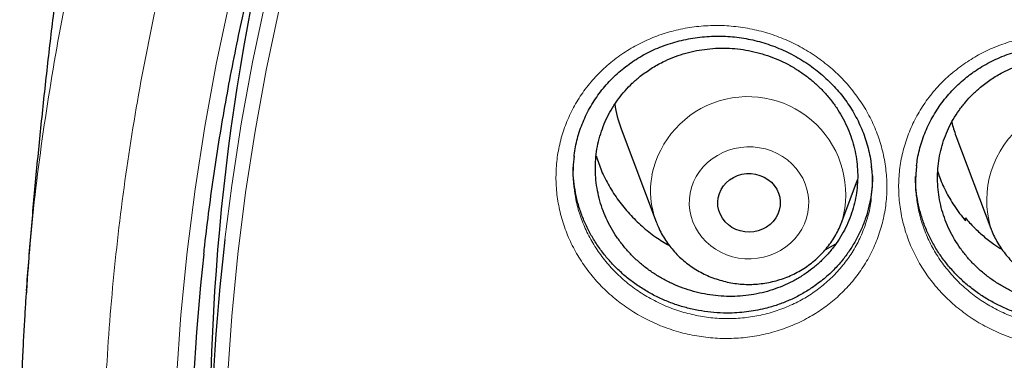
# Model space of a CAD drawing. Header units: millimetres. Extents: x 8 to 791, y 12 to 1717.
# Tile 235 of 256: x 356.97 to 369.56, y 1564.17 to 1568.53. Entities that reach past the tile are written whole.
import ezdxf

# ---------------------------------------------------------------- set-up
doc = ezdxf.new("R2010")
doc.units = ezdxf.units.MM

msp = doc.modelspace()

# ---------------------------------------------------------------- linework, layer by layer
at = {"color": 7, "linetype": 'Continuous', "lineweight": 30}
for p, q in [((364.664, 1567.134), (365.111, 1565.945)), ((368.946, 1567.046), (369.393, 1565.858)), ((367.488, 1565.945), (367.689, 1566.48)), ((369.063, 1565.964), (369.067, 1565.993)), ((369.069, 1565.955), (369.067, 1565.993)), ((367.489, 1565.95), (367.488, 1565.945)), ((367.273, 1565.585), (367.41, 1565.663)), ((357.06, 1565.036), (357.062, 1565.06))]:
    msp.add_line(p, q, dxfattribs=at)
at = {"color": 8, "linetype": 'Continuous', "lineweight": 0, "flags": 128}
for points in [[(358.978, 1563.945), (359.034, 1564.753), (359.113, 1565.559), (359.215, 1566.363), (359.338, 1567.165), (359.485, 1567.963), (359.653, 1568.757), (359.844, 1569.547), (360.056, 1570.332), (360.29, 1571.112), (360.546, 1571.885), (360.824, 1572.652), (361.122, 1573.412), (361.442, 1574.164), (361.783, 1574.908), (362.144, 1575.643), (362.526, 1576.37), (362.928, 1577.086)], [(359.594, 1565.717), (359.683, 1566.408), (359.805, 1567.198), (359.949, 1567.985), (360.115, 1568.768), (360.302, 1569.547), (360.512, 1570.32), (360.743, 1571.088), (360.995, 1571.851), (361.269, 1572.607), (361.563, 1573.356), (361.878, 1574.097), (362.214, 1574.83), (362.57, 1575.555), (362.947, 1576.271), (363.343, 1576.978)], [(363.5, 1576.829), (363.106, 1576.126), (362.732, 1575.414), (362.377, 1574.694), (362.043, 1573.964), (361.73, 1573.227), (361.437, 1572.482), (361.165, 1571.73), (360.914, 1570.972), (360.684, 1570.208), (360.476, 1569.439), (360.289, 1568.664), (360.124, 1567.886), (359.981, 1567.103), (359.859, 1566.318), (359.76, 1565.529), (359.683, 1564.739), (359.627, 1563.947)], [(365.547, 1566.311), (365.565, 1566.384), (365.591, 1566.455), (365.625, 1566.523), (365.666, 1566.587), (365.715, 1566.647), (365.769, 1566.702), (365.829, 1566.751), (365.895, 1566.794), (365.965, 1566.831), (366.038, 1566.86), (366.115, 1566.882), (366.193, 1566.896), (366.273, 1566.903), (366.353, 1566.902), (366.432, 1566.892), (366.51, 1566.876), (366.586, 1566.851), (366.658, 1566.819), (366.727, 1566.781), (366.79, 1566.736), (366.849, 1566.685), (366.901, 1566.628), (366.947, 1566.567), (366.986, 1566.501), (367.017, 1566.432), (367.04, 1566.36), (367.056, 1566.287), (367.063, 1566.212), (367.061, 1566.137), (367.052, 1566.062), (367.034, 1565.989), (367.008, 1565.918), (366.974, 1565.85), (366.933, 1565.786), (366.884, 1565.726), (366.83, 1565.671), (366.77, 1565.622), (366.704, 1565.579), (366.634, 1565.543), (366.561, 1565.514), (366.484, 1565.492), (366.406, 1565.477), (366.326, 1565.471), (366.246, 1565.472), (366.167, 1565.481), (366.089, 1565.498), (366.013, 1565.523), (365.941, 1565.554), (365.872, 1565.593), (365.809, 1565.638), (365.75, 1565.689), (365.698, 1565.746), (365.652, 1565.807), (365.613, 1565.873), (365.582, 1565.942), (365.559, 1566.014), (365.543, 1566.087), (365.536, 1566.162), (365.538, 1566.237), (365.547, 1566.311)]]:
    msp.add_lwpolyline(points, dxfattribs=at)
at = {"color": 7, "linetype": 'Continuous', "lineweight": 30, "flags": 128}
msp.add_lwpolyline([(365.906, 1566.252), (365.92, 1566.305), (365.942, 1566.356), (365.972, 1566.403), (366.009, 1566.445), (366.052, 1566.482), (366.101, 1566.513), (366.154, 1566.536), (366.209, 1566.552), (366.267, 1566.561), (366.325, 1566.561), (366.383, 1566.554), (366.439, 1566.538), (366.492, 1566.516), (366.541, 1566.486), (366.585, 1566.45), (366.623, 1566.408), (366.654, 1566.361), (366.677, 1566.311), (366.692, 1566.258), (366.699, 1566.204), (366.697, 1566.149), (366.687, 1566.095), (366.669, 1566.043), (366.643, 1565.994), (366.609, 1565.949), (366.569, 1565.909), (366.523, 1565.876), (366.472, 1565.848), (366.418, 1565.828), (366.361, 1565.816), (366.303, 1565.812), (366.244, 1565.815), (366.187, 1565.827), (366.133, 1565.846), (366.081, 1565.872), (366.035, 1565.905), (365.994, 1565.944), (365.96, 1565.989), (365.933, 1566.037), (365.913, 1566.089), (365.902, 1566.143), (365.9, 1566.198), (365.906, 1566.252)], dxfattribs=at)
at = {"color": 7, "linetype": 'Continuous', "lineweight": 30}
for centre, radius, start, end in [((388.153, 1563.222), 28.748, 163.3064, 179.9799), ((366.11, 1567.678), 1.545, 188.4824, 200.6369), ((370.397, 1567.592), 1.55, 193.8243, 200.6252), ((388.026, 1562.428), 28.621, 173.4024, 186.3651), ((387.995, 1562.395), 28.841, 173.7557, 186.4962)]:
    msp.add_arc(centre, radius, start, end, dxfattribs=at)
at = {"color": 8, "linetype": 'Continuous', "lineweight": 0}
for centre, radius, start, end in [((366.285, 1566.294), 1.252, 344.0698, 168.4754), ((370.586, 1566.218), 1.246, 350.2115, 196.9257), ((366.153, 1566.339), 1.113, 169.3729, 200.7194)]:
    msp.add_arc(centre, radius, start, end, dxfattribs=at)
for points, knots in [([(357.062, 1565.06), (357.075, 1565.261), (357.119, 1565.942), (357.264, 1567.097), (357.497, 1568.522), (357.798, 1569.928), (358.161, 1571.311), (358.585, 1572.67), (359.071, 1574.011), (359.622, 1575.339), (360.237, 1576.651), (360.918, 1577.943), (361.658, 1579.207), (362.457, 1580.439), (363.308, 1581.629), (364.208, 1582.777), (365.154, 1583.881), (366.15, 1584.945), (367.2, 1585.974), (368.304, 1586.965), (369.46, 1587.915), (370.659, 1588.816), (371.9, 1589.667), (373.172, 1590.462), (374.471, 1591.199), (375.795, 1591.879), (377.149, 1592.505), (378.54, 1593.078), (379.964, 1593.597), (381.419, 1594.06), (382.895, 1594.462), (384.388, 1594.803), (385.887, 1595.081), (387.388, 1595.296), (388.889, 1595.447), (390.395, 1595.542), (391.401, 1595.554), (391.904, 1595.56)], [0, 0, 0, 0, 0.012292, 0.041589, 0.070885, 0.100181, 0.128955, 0.157728, 0.186501, 0.215275, 0.244571, 0.273867, 0.303164, 0.33246, 0.361757, 0.39053, 0.419303, 0.448076, 0.47685, 0.506146, 0.535443, 0.564739, 0.594035, 0.623332, 0.652105, 0.680878, 0.709652, 0.738425, 0.767721, 0.797018, 0.826314, 0.85561, 0.884907, 0.91368, 0.942453, 0.971227, 1, 1, 1, 1]), ([(391.904, 1594.138), (391.408, 1594.133), (390.415, 1594.121), (388.928, 1594.025), (387.447, 1593.873), (385.974, 1593.658), (384.522, 1593.385), (383.092, 1593.054), (381.688, 1592.669), (380.302, 1592.227), (378.93, 1591.726), (377.575, 1591.166), (376.239, 1590.547), (374.933, 1589.873), (373.66, 1589.147), (372.43, 1588.373), (371.243, 1587.554), (370.103, 1586.694), (369.003, 1585.788), (367.94, 1584.832), (366.916, 1583.828), (365.934, 1582.777), (365.002, 1581.686), (364.123, 1580.557), (363.302, 1579.4), (362.54, 1578.218), (361.837, 1577.014), (361.191, 1575.782), (360.598, 1574.518), (360.062, 1573.222), (359.584, 1571.898), (359.168, 1570.556), (358.815, 1569.197), (358.529, 1567.834), (358.307, 1566.468), (358.149, 1565.103), (358.054, 1563.733), (358.023, 1562.352), (358.055, 1560.963), (358.153, 1559.568), (358.317, 1558.178), (358.545, 1556.797), (358.837, 1555.434), (359.189, 1554.093), (359.6, 1552.775), (360.071, 1551.476), (360.605, 1550.188), (361.202, 1548.916), (361.862, 1547.663), (362.58, 1546.438), (363.354, 1545.243), (364.179, 1544.089), (365.051, 1542.976), (365.969, 1541.907), (366.934, 1540.875), (367.953, 1539.877), (369.023, 1538.916), (370.144, 1537.995), (371.307, 1537.121), (372.509, 1536.296), (373.742, 1535.526), (375.002, 1534.811), (376.286, 1534.152), (377.599, 1533.545), (378.947, 1532.989), (380.327, 1532.486), (381.739, 1532.037), (383.169, 1531.647), (384.617, 1531.316), (386.07, 1531.047), (387.526, 1530.839), (388.981, 1530.691), (390.441, 1530.603), (391.913, 1530.573), (393.394, 1530.603), (394.881, 1530.695), (396.362, 1530.849), (397.835, 1531.063), (399.287, 1531.336), (400.717, 1531.667), (402.121, 1532.052), (403.507, 1532.495), (404.879, 1532.996), (406.234, 1533.556), (407.57, 1534.174), (408.876, 1534.848), (410.149, 1535.575), (411.379, 1536.349), (412.566, 1537.167), (413.706, 1538.028), (414.806, 1538.934), (415.869, 1539.889), (416.893, 1540.893), (417.875, 1541.945), (418.807, 1543.036), (419.686, 1544.164), (420.507, 1545.321), (421.269, 1546.503), (421.972, 1547.707), (422.618, 1548.939), (423.211, 1550.204), (423.747, 1551.499), (424.225, 1552.823), (424.641, 1554.165), (424.994, 1555.524), (425.28, 1556.887), (425.502, 1558.253), (425.66, 1559.618), (425.755, 1560.988), (425.786, 1562.369), (425.754, 1563.758), (425.656, 1565.153), (425.492, 1566.543), (425.264, 1567.924), (424.972, 1569.287), (424.62, 1570.628), (424.209, 1571.946), (423.738, 1573.246), (423.204, 1574.533), (422.607, 1575.805), (421.947, 1577.058), (421.229, 1578.283), (420.455, 1579.478), (419.63, 1580.632), (418.758, 1581.745), (417.84, 1582.815), (416.875, 1583.846), (415.856, 1584.844), (414.786, 1585.805), (413.665, 1586.726), (412.502, 1587.6), (411.3, 1588.425), (410.067, 1589.196), (408.807, 1589.91), (407.523, 1590.569), (406.21, 1591.176), (404.862, 1591.732), (403.482, 1592.235), (402.07, 1592.684), (400.64, 1593.074), (399.192, 1593.405), (397.739, 1593.674), (396.283, 1593.882), (394.828, 1594.029), (393.368, 1594.121), (392.392, 1594.133), (391.904, 1594.138)], [0, 0, 0, 0, 0.007, 0.014, 0.021, 0.028, 0.035, 0.041875, 0.04875, 0.055625, 0.0625, 0.0695, 0.0765, 0.0835, 0.0905, 0.0975, 0.104375, 0.11125, 0.118125, 0.125, 0.132, 0.139, 0.146, 0.153, 0.16, 0.166875, 0.17375, 0.180625, 0.1875, 0.1945, 0.2015, 0.2085, 0.2155, 0.2225, 0.229375, 0.23625, 0.243125, 0.25, 0.257, 0.264, 0.271, 0.278, 0.285, 0.291875, 0.29875, 0.305625, 0.3125, 0.3195, 0.3265, 0.3335, 0.3405, 0.3475, 0.354375, 0.36125, 0.368125, 0.375, 0.382, 0.389, 0.396, 0.403, 0.41, 0.416875, 0.42375, 0.430625, 0.4375, 0.4445, 0.4515, 0.4585, 0.4655, 0.4725, 0.479375, 0.48625, 0.493125, 0.5, 0.507, 0.514, 0.521, 0.528, 0.535, 0.541875, 0.54875, 0.555625, 0.5625, 0.5695, 0.5765, 0.5835, 0.5905, 0.5975, 0.604375, 0.61125, 0.618125, 0.625, 0.632, 0.639, 0.646, 0.653, 0.66, 0.666875, 0.67375, 0.680625, 0.6875, 0.6945, 0.7015, 0.7085, 0.7155, 0.7225, 0.729375, 0.73625, 0.743125, 0.75, 0.757, 0.764, 0.771, 0.778, 0.785, 0.791875, 0.79875, 0.805625, 0.8125, 0.8195, 0.8265, 0.8335, 0.8405, 0.8475, 0.854375, 0.86125, 0.868125, 0.875, 0.882, 0.889, 0.896, 0.903, 0.91, 0.916875, 0.92375, 0.930625, 0.9375, 0.9445, 0.9515, 0.9585, 0.9655, 0.9725, 0.979375, 0.98625, 0.993125, 1, 1, 1, 1]), ([(364.697, 1568.106), (364.76, 1568.145), (364.887, 1568.223), (365.093, 1568.314), (365.311, 1568.386), (365.539, 1568.434), (365.775, 1568.458), (366.014, 1568.457), (366.251, 1568.429), (366.485, 1568.378), (366.712, 1568.302), (366.929, 1568.202), (367.134, 1568.08), (367.324, 1567.938), (367.497, 1567.777), (367.649, 1567.599), (367.781, 1567.407), (367.889, 1567.203), (367.972, 1566.989), (368.03, 1566.768), (368.061, 1566.544), (368.066, 1566.319), (368.044, 1566.095), (367.995, 1565.876), (367.921, 1565.664), (367.822, 1565.462), (367.699, 1565.273), (367.554, 1565.099), (367.394, 1564.945), (367.22, 1564.813), (367.032, 1564.699), (366.826, 1564.603), (366.603, 1564.527), (366.371, 1564.476), (366.135, 1564.451), (365.897, 1564.45), (365.659, 1564.475), (365.424, 1564.525), (365.196, 1564.6), (364.977, 1564.698), (364.772, 1564.818), (364.581, 1564.959), (364.407, 1565.119), (364.253, 1565.296), (364.12, 1565.488), (364.01, 1565.691), (363.926, 1565.905), (363.866, 1566.125), (363.833, 1566.349), (363.827, 1566.574), (363.847, 1566.798), (363.894, 1567.018), (363.967, 1567.229), (364.064, 1567.432), (364.186, 1567.624), (364.334, 1567.803), (364.503, 1567.967), (364.632, 1568.06), (364.697, 1568.106)], [0, 0, 0, 0, 0.017271, 0.034594, 0.051866, 0.069763, 0.087718, 0.105615, 0.123503, 0.141449, 0.159338, 0.177274, 0.195268, 0.213205, 0.23108, 0.249012, 0.266886, 0.284795, 0.302761, 0.320669, 0.338511, 0.356409, 0.374251, 0.392111, 0.410028, 0.427888, 0.445725, 0.463618, 0.481455, 0.497972, 0.514489, 0.532471, 0.550509, 0.568489, 0.586388, 0.604344, 0.622243, 0.640201, 0.658217, 0.676176, 0.694074, 0.712029, 0.729927, 0.747839, 0.765809, 0.783721, 0.801593, 0.819523, 0.837395, 0.855247, 0.873156, 0.891007, 0.908821, 0.92669, 0.944501, 0.96298, 0.981522, 1, 1, 1, 1]), ([(369.046, 1567.962), (369.108, 1568.003), (369.234, 1568.085), (369.44, 1568.181), (369.657, 1568.258), (369.885, 1568.311), (370.121, 1568.34), (370.359, 1568.344), (370.597, 1568.323), (370.831, 1568.276), (371.059, 1568.205), (371.278, 1568.11), (371.485, 1567.993), (371.678, 1567.855), (371.853, 1567.698), (372.009, 1567.524), (372.144, 1567.335), (372.256, 1567.133), (372.343, 1566.921), (372.405, 1566.702), (372.441, 1566.479), (372.45, 1566.254), (372.433, 1566.03), (372.388, 1565.809), (372.318, 1565.596), (372.223, 1565.392), (372.103, 1565.2), (371.962, 1565.023), (371.804, 1564.866), (371.634, 1564.73), (371.448, 1564.612), (371.243, 1564.511), (371.022, 1564.43), (370.792, 1564.374), (370.556, 1564.344), (370.318, 1564.338), (370.08, 1564.357), (369.844, 1564.402), (369.615, 1564.472), (369.395, 1564.565), (369.187, 1564.681), (368.994, 1564.818), (368.817, 1564.973), (368.66, 1565.147), (368.524, 1565.335), (368.41, 1565.536), (368.321, 1565.748), (368.258, 1565.966), (368.22, 1566.19), (368.209, 1566.415), (368.225, 1566.639), (368.268, 1566.859), (368.337, 1567.073), (368.43, 1567.277), (368.548, 1567.472), (368.691, 1567.653), (368.856, 1567.82), (368.983, 1567.915), (369.046, 1567.962)], [0, 0, 0, 0, 0.0173986, 0.03485, 0.0522491, 0.0701419, 0.0880919, 0.1059849, 0.123864, 0.1418002, 0.1596801, 0.1776072, 0.1955917, 0.2135186, 0.2313885, 0.2493146, 0.2671835, 0.285093, 0.3030598, 0.320969, 0.3388178, 0.3567232, 0.3745715, 0.3924416, 0.4103687, 0.4282385, 0.4460834, 0.463985, 0.4818298, 0.4983612, 0.5148923, 0.532867, 0.5508984, 0.5688707, 0.5867629, 0.6047115, 0.6226029, 0.6405508, 0.6585563, 0.6765042, 0.6943946, 0.7123419, 0.7302322, 0.7481408, 0.7661066, 0.784015, 0.8018908, 0.8198235, 0.8376991, 0.8555594, 0.8734765, 0.8913361, 0.9091597, 0.9270388, 0.9448604, 0.96322, 0.981641, 1, 1, 1, 1]), ([(364.062, 1566.383), (364.069, 1566.332), (364.084, 1566.212), (364.136, 1566.028), (364.212, 1565.834), (364.311, 1565.65), (364.431, 1565.476), (364.571, 1565.315), (364.728, 1565.17), (364.901, 1565.042), (365.087, 1564.932), (365.285, 1564.843), (365.491, 1564.775), (365.703, 1564.728), (365.918, 1564.705), (366.134, 1564.705), (366.348, 1564.727), (366.557, 1564.773), (366.759, 1564.841), (366.946, 1564.928), (367.116, 1565.031), (367.273, 1565.15), (367.418, 1565.288), (367.55, 1565.446), (367.661, 1565.616), (367.751, 1565.799), (367.817, 1565.991), (367.855, 1566.145), (367.863, 1566.235), (367.864, 1566.257)], [0, 0, 0, 0, 0.029418, 0.067981, 0.106422, 0.144947, 0.183597, 0.222123, 0.260623, 0.299245, 0.337746, 0.376371, 0.415119, 0.453743, 0.492253, 0.530885, 0.569396, 0.60807, 0.64687, 0.685549, 0.721064, 0.75658, 0.794944, 0.833431, 0.871795, 0.910207, 0.948743, 0.987155, 1, 1, 1, 1]), ([(368.441, 1566.264), (368.45, 1566.2), (368.469, 1566.069), (368.527, 1565.874), (368.607, 1565.683), (368.71, 1565.501), (368.833, 1565.33), (368.976, 1565.172), (369.136, 1565.031), (369.31, 1564.907), (369.498, 1564.801), (369.698, 1564.717), (369.905, 1564.653), (370.118, 1564.612), (370.333, 1564.593), (370.549, 1564.598), (370.762, 1564.625), (370.97, 1564.675), (371.171, 1564.748), (371.356, 1564.839), (371.524, 1564.945), (371.678, 1565.068), (371.821, 1565.21), (371.949, 1565.37), (372.057, 1565.543), (372.143, 1565.728), (372.205, 1565.921), (372.239, 1566.064), (372.245, 1566.142), (372.245, 1566.153)], [0, 0, 0, 0, 0.0362752, 0.0748447, 0.1132914, 0.151809, 0.19045, 0.2289679, 0.2674508, 0.3060562, 0.3445394, 0.3831411, 0.4218666, 0.4604683, 0.498961, 0.5375767, 0.5760714, 0.6147286, 0.6535129, 0.6921757, 0.7277206, 0.7632664, 0.801648, 0.8401518, 0.8785335, 0.9169663, 0.9555224, 0.9939557, 1, 1, 1, 1])]:
    msp.add_open_spline(points, degree=3, knots=knots, dxfattribs=at)
at = {"color": 7, "linetype": 'Continuous', "lineweight": 30}
for points, knots in [([(359.326, 1565.529), (359.33, 1565.568), (359.35, 1565.761), (359.394, 1566.106), (359.456, 1566.564), (359.527, 1567.021), (359.605, 1567.477), (359.69, 1567.932), (359.782, 1568.386), (359.882, 1568.838), (359.989, 1569.289), (360.103, 1569.738), (360.225, 1570.186), (360.353, 1570.632), (360.489, 1571.076), (360.631, 1571.518), (360.781, 1571.958), (360.938, 1572.396), (361.102, 1572.831), (361.273, 1573.264), (361.451, 1573.695), (361.635, 1574.123), (361.827, 1574.549), (362.025, 1574.972), (362.23, 1575.392), (362.442, 1575.809), (362.66, 1576.222), (362.885, 1576.633), (363.117, 1577.041), (363.355, 1577.445), (363.599, 1577.846), (363.85, 1578.243), (364.108, 1578.637), (364.371, 1579.027), (364.641, 1579.414), (364.917, 1579.796), (365.199, 1580.175), (365.487, 1580.549), (365.781, 1580.92), (366.081, 1581.286), (366.387, 1581.648), (366.698, 1582.006), (367.016, 1582.359), (367.339, 1582.708), (367.667, 1583.052), (368.001, 1583.391), (368.34, 1583.726), (368.685, 1584.056), (369.035, 1584.381), (369.39, 1584.701), (369.75, 1585.016), (370.115, 1585.326), (370.485, 1585.63), (370.86, 1585.93), (371.24, 1586.224), (371.624, 1586.512), (372.013, 1586.796), (372.407, 1587.073), (372.805, 1587.345), (373.207, 1587.612), (373.613, 1587.873), (374.024, 1588.128), (374.438, 1588.377), (374.857, 1588.62), (375.279, 1588.858), (375.705, 1589.089), (376.135, 1589.315), (376.569, 1589.534), (377.005, 1589.747), (377.446, 1589.954), (377.889, 1590.155), (378.336, 1590.349), (378.785, 1590.537), (379.238, 1590.719), (379.694, 1590.895), (380.152, 1591.064), (380.613, 1591.226), (381.076, 1591.382), (381.542, 1591.531), (382.011, 1591.674), (382.481, 1591.81), (382.954, 1591.94), (383.428, 1592.063), (383.905, 1592.179), (384.383, 1592.288), (384.863, 1592.391), (385.345, 1592.487), (385.828, 1592.576), (386.313, 1592.658), (386.799, 1592.734), (387.286, 1592.802), (387.774, 1592.864), (388.263, 1592.919), (388.752, 1592.967), (389.243, 1593.008), (389.734, 1593.042), (390.225, 1593.069), (390.717, 1593.089), (391.21, 1593.102), (391.702, 1593.109), (392.194, 1593.108), (392.687, 1593.101), (393.179, 1593.086), (393.671, 1593.065), (394.162, 1593.036), (394.653, 1593.001), (395.144, 1592.959), (395.633, 1592.91), (396.122, 1592.854), (396.61, 1592.791), (397.097, 1592.721), (397.582, 1592.644), (398.067, 1592.561), (398.549, 1592.47), (399.031, 1592.373), (399.511, 1592.27), (399.989, 1592.159), (400.465, 1592.042), (400.939, 1591.917), (401.412, 1591.787), (401.882, 1591.649), (402.35, 1591.505), (402.815, 1591.355), (403.278, 1591.198), (403.739, 1591.034), (404.196, 1590.864), (404.651, 1590.687), (405.104, 1590.505), (405.553, 1590.315), (405.999, 1590.12), (406.442, 1589.918), (406.881, 1589.71), (407.317, 1589.495), (407.75, 1589.275), (408.179, 1589.049), (408.605, 1588.816), (409.027, 1588.578), (409.444, 1588.333), (409.858, 1588.083), (410.268, 1587.827), (410.674, 1587.565), (411.075, 1587.298), (411.472, 1587.025), (411.865, 1586.746), (412.253, 1586.462), (412.636, 1586.172), (413.015, 1585.877), (413.389, 1585.577), (413.759, 1585.271), (414.123, 1584.96), (414.482, 1584.645), (414.836, 1584.324), (415.185, 1583.998), (415.529, 1583.667), (415.867, 1583.332), (416.2, 1582.991), (416.528, 1582.646), (416.85, 1582.297), (417.166, 1581.943), (417.477, 1581.585), (417.781, 1581.222), (418.08, 1580.855), (418.373, 1580.484), (418.66, 1580.108), (418.941, 1579.729), (419.216, 1579.346), (419.485, 1578.959), (419.747, 1578.568), (420.003, 1578.174), (420.253, 1577.776), (420.497, 1577.374), (420.734, 1576.969), (420.964, 1576.561), (421.188, 1576.15), (421.405, 1575.735), (421.616, 1575.318), (421.819, 1574.897), (422.016, 1574.474), (422.207, 1574.048), (422.39, 1573.62), (422.567, 1573.188), (422.736, 1572.755), (422.899, 1572.319), (423.055, 1571.881), (423.203, 1571.44), (423.345, 1570.998), (423.479, 1570.554), (423.606, 1570.107), (423.726, 1569.66), (423.839, 1569.21), (423.945, 1568.759), (424.043, 1568.306), (424.134, 1567.852), (424.218, 1567.397), (424.295, 1566.941), (424.364, 1566.484), (424.417, 1566.101), (424.444, 1565.87), (424.453, 1565.792)], [0, 0, 0, 0, 0.001323, 0.006459, 0.011595, 0.016731, 0.021867, 0.027003, 0.032139, 0.037275, 0.042411, 0.047547, 0.052683, 0.057819, 0.062955, 0.068091, 0.073226, 0.078362, 0.083498, 0.088634, 0.093769, 0.098905, 0.10404, 0.109176, 0.114311, 0.119447, 0.124582, 0.129717, 0.134853, 0.139988, 0.145123, 0.150258, 0.155393, 0.160528, 0.165663, 0.170798, 0.175933, 0.181068, 0.186203, 0.191337, 0.196472, 0.201607, 0.206741, 0.211876, 0.217011, 0.222145, 0.227279, 0.232414, 0.237548, 0.242682, 0.247817, 0.252951, 0.258085, 0.263219, 0.268353, 0.273487, 0.278621, 0.283755, 0.288889, 0.294023, 0.299157, 0.304291, 0.309425, 0.314559, 0.319692, 0.324826, 0.32996, 0.335093, 0.340227, 0.345361, 0.350494, 0.355628, 0.360761, 0.365895, 0.371028, 0.376162, 0.381295, 0.386429, 0.391562, 0.396695, 0.401829, 0.406962, 0.412095, 0.417229, 0.422362, 0.427495, 0.432628, 0.437762, 0.442895, 0.448028, 0.453161, 0.458295, 0.463428, 0.468561, 0.473694, 0.478827, 0.483961, 0.489094, 0.494227, 0.49936, 0.504493, 0.509627, 0.51476, 0.519893, 0.525026, 0.530159, 0.535292, 0.540426, 0.545559, 0.550692, 0.555825, 0.560958, 0.566092, 0.571225, 0.576358, 0.581491, 0.586625, 0.591758, 0.596891, 0.602024, 0.607158, 0.612291, 0.617424, 0.622558, 0.627691, 0.632824, 0.637958, 0.643091, 0.648225, 0.653358, 0.658492, 0.663625, 0.668759, 0.673892, 0.679026, 0.684159, 0.689293, 0.694427, 0.69956, 0.704694, 0.709828, 0.714962, 0.720096, 0.725229, 0.730363, 0.735497, 0.740631, 0.745765, 0.750899, 0.756033, 0.761167, 0.766302, 0.771436, 0.77657, 0.781704, 0.786839, 0.791973, 0.797108, 0.802242, 0.807377, 0.812511, 0.817646, 0.82278, 0.827915, 0.83305, 0.838185, 0.84332, 0.848454, 0.853589, 0.858724, 0.863859, 0.868994, 0.87413, 0.879265, 0.8844, 0.889535, 0.894671, 0.899806, 0.904941, 0.910077, 0.915212, 0.920348, 0.925483, 0.930619, 0.935755, 0.94089, 0.946026, 0.951162, 0.956298, 0.961434, 0.966569, 0.971705, 0.976841, 0.981977, 0.987113, 0.992249, 0.997385, 1, 1, 1, 1]), ([(359.525, 1579.285), (359.482, 1579.13), (359.374, 1578.742), (359.209, 1578.119), (359.03, 1577.416), (358.857, 1576.709), (358.692, 1576), (358.533, 1575.287), (358.381, 1574.571), (358.236, 1573.853), (358.098, 1573.131), (357.967, 1572.408), (357.843, 1571.682), (357.727, 1570.953), (357.617, 1570.223), (357.515, 1569.491), (357.419, 1568.756), (357.331, 1568.021), (357.251, 1567.283), (357.177, 1566.544), (357.112, 1565.804), (357.071, 1565.309), (357.054, 1565.061), (357.054, 1565.06)], [0, 0, 0, 0, 0.0337891, 0.084314, 0.1348858, 0.1855026, 0.2361623, 0.2868628, 0.3376021, 0.3883782, 0.439189, 0.4900325, 0.5409067, 0.5918097, 0.6427393, 0.6936938, 0.7446709, 0.7956689, 0.8466857, 0.8977194, 0.948768, 0.9998296, 1, 1, 1, 1]), ([(364.808, 1567.992), (364.823, 1568.002), (364.87, 1568.033), (364.951, 1568.081), (365.052, 1568.133), (365.158, 1568.179), (365.267, 1568.219), (365.379, 1568.252), (365.494, 1568.28), (365.611, 1568.3), (365.73, 1568.314), (365.849, 1568.321), (365.968, 1568.32), (366.086, 1568.313), (366.203, 1568.299), (366.319, 1568.278), (366.432, 1568.251), (366.545, 1568.217), (366.656, 1568.176), (366.765, 1568.128), (366.872, 1568.074), (366.976, 1568.014), (367.077, 1567.948), (367.172, 1567.877), (367.263, 1567.8), (367.348, 1567.72), (367.427, 1567.635), (367.5, 1567.547), (367.566, 1567.456), (367.627, 1567.36), (367.682, 1567.26), (367.731, 1567.157), (367.773, 1567.051), (367.808, 1566.943), (367.837, 1566.832), (367.856, 1566.735), (367.863, 1566.675), (367.866, 1566.653)], [0, 0, 0, 0, 0.014439, 0.043294, 0.072281, 0.101458, 0.130806, 0.160294, 0.189882, 0.219522, 0.249153, 0.278715, 0.308155, 0.337431, 0.366507, 0.395338, 0.423978, 0.452844, 0.482024, 0.511465, 0.541102, 0.570861, 0.600661, 0.630398, 0.659989, 0.689365, 0.71847, 0.747266, 0.775895, 0.804768, 0.833913, 0.863293, 0.892865, 0.922578, 0.952373, 0.982192, 1, 1, 1, 1]), ([(364.909, 1567.806), (364.874, 1567.777), (364.805, 1567.719), (364.712, 1567.622), (364.627, 1567.517), (364.552, 1567.405), (364.487, 1567.288), (364.433, 1567.166), (364.391, 1567.039), (364.359, 1566.909), (364.34, 1566.777), (364.333, 1566.644), (364.337, 1566.51), (364.354, 1566.376), (364.382, 1566.244), (364.421, 1566.115), (364.472, 1565.988), (364.534, 1565.866), (364.607, 1565.748), (364.689, 1565.638), (364.781, 1565.533), (364.882, 1565.435), (364.99, 1565.346), (365.105, 1565.267), (365.228, 1565.195), (365.356, 1565.134), (365.489, 1565.083), (365.624, 1565.043), (365.764, 1565.013), (365.905, 1564.995), (366.047, 1564.988), (366.188, 1564.992), (366.328, 1565.008), (366.467, 1565.035), (366.601, 1565.073), (366.731, 1565.121), (366.857, 1565.18), (366.976, 1565.249), (367.089, 1565.327), (367.193, 1565.414), (367.29, 1565.51), (367.377, 1565.613), (367.455, 1565.723), (367.522, 1565.838), (367.579, 1565.96), (367.624, 1566.086), (367.658, 1566.215), (367.68, 1566.346), (367.691, 1566.48), (367.689, 1566.614), (367.676, 1566.747), (367.651, 1566.879), (367.614, 1567.01), (367.566, 1567.138), (367.506, 1567.261), (367.437, 1567.379), (367.357, 1567.492), (367.267, 1567.598), (367.168, 1567.698), (367.062, 1567.788), (366.948, 1567.871), (366.827, 1567.945), (366.7, 1568.008), (366.569, 1568.061), (366.433, 1568.105), (366.294, 1568.137), (366.154, 1568.158), (366.013, 1568.168), (365.871, 1568.166), (365.73, 1568.153), (365.592, 1568.129), (365.457, 1568.094), (365.325, 1568.048), (365.187, 1567.987), (365.046, 1567.908), (364.954, 1567.84), (364.909, 1567.806)], [0, 0, 0, 0, 0.013288, 0.026575, 0.040007, 0.053665, 0.066907, 0.08029, 0.093673, 0.107331, 0.120569, 0.133948, 0.147326, 0.16098, 0.174218, 0.187597, 0.200975, 0.214629, 0.227871, 0.241254, 0.254637, 0.268296, 0.281546, 0.294889, 0.308328, 0.321994, 0.335248, 0.348594, 0.362048, 0.375722, 0.389013, 0.402305, 0.415786, 0.429464, 0.442766, 0.456068, 0.469523, 0.4832, 0.496449, 0.509845, 0.523241, 0.536911, 0.550156, 0.563542, 0.576928, 0.59059, 0.603829, 0.617209, 0.630588, 0.644244, 0.657481, 0.670859, 0.684237, 0.69789, 0.711131, 0.724512, 0.737893, 0.75155, 0.764798, 0.778186, 0.791574, 0.805238, 0.818489, 0.831834, 0.845285, 0.858957, 0.87226, 0.885563, 0.89902, 0.912697, 0.926, 0.939303, 0.952759, 0.966437, 0.983125, 1, 1, 1, 1]), ([(369.161, 1567.853), (369.177, 1567.864), (369.223, 1567.896), (369.303, 1567.945), (369.403, 1568), (369.508, 1568.048), (369.616, 1568.09), (369.728, 1568.126), (369.843, 1568.156), (369.959, 1568.179), (370.077, 1568.195), (370.196, 1568.205), (370.315, 1568.207), (370.433, 1568.202), (370.551, 1568.191), (370.666, 1568.173), (370.781, 1568.147), (370.893, 1568.116), (371.005, 1568.077), (371.116, 1568.032), (371.224, 1567.98), (371.329, 1567.922), (371.43, 1567.858), (371.527, 1567.789), (371.619, 1567.715), (371.706, 1567.636), (371.786, 1567.553), (371.86, 1567.467), (371.929, 1567.377), (371.991, 1567.282), (372.048, 1567.184), (372.098, 1567.082), (372.142, 1566.976), (372.18, 1566.869), (372.21, 1566.759), (372.233, 1566.653), (372.242, 1566.584), (372.246, 1566.552)], [0, 0, 0, 0, 0.014331, 0.042964, 0.071728, 0.100682, 0.129805, 0.159067, 0.188428, 0.21784, 0.247243, 0.276576, 0.305788, 0.334835, 0.363683, 0.39229, 0.420714, 0.449365, 0.478327, 0.507549, 0.536967, 0.566505, 0.596085, 0.625602, 0.654974, 0.684133, 0.713024, 0.741608, 0.77004, 0.798718, 0.827664, 0.856844, 0.886214, 0.915721, 0.94531, 0.974921, 1, 1, 1, 1]), ([(364.061, 1566.782), (364.062, 1566.787), (364.065, 1566.828), (364.079, 1566.904), (364.103, 1567.011), (364.136, 1567.116), (364.175, 1567.22), (364.221, 1567.321), (364.274, 1567.421), (364.334, 1567.517), (364.4, 1567.609), (364.472, 1567.697), (364.55, 1567.78), (364.633, 1567.858), (364.719, 1567.929), (364.779, 1567.971), (364.808, 1567.992)], [0, 0, 0, 0, 0.010438, 0.085255, 0.160154, 0.235919, 0.312292, 0.389164, 0.466405, 0.54387, 0.621403, 0.698806, 0.775941, 0.85269, 0.928961, 1, 1, 1, 1]), ([(369.259, 1567.665), (369.225, 1567.635), (369.158, 1567.576), (369.067, 1567.477), (368.984, 1567.371), (368.911, 1567.257), (368.849, 1567.138), (368.798, 1567.016), (368.758, 1566.888), (368.73, 1566.757), (368.713, 1566.625), (368.709, 1566.492), (368.716, 1566.358), (368.735, 1566.225), (368.766, 1566.094), (368.808, 1565.966), (368.862, 1565.841), (368.926, 1565.72), (369.001, 1565.605), (369.085, 1565.497), (369.179, 1565.394), (369.282, 1565.299), (369.392, 1565.213), (369.509, 1565.136), (369.633, 1565.068), (369.762, 1565.01), (369.895, 1564.962), (370.031, 1564.925), (370.171, 1564.899), (370.335, 1564.882), (370.524, 1564.881), (370.711, 1564.902), (370.871, 1564.937), (371.005, 1564.978), (371.133, 1565.029), (371.257, 1565.091), (371.375, 1565.163), (371.486, 1565.244), (371.588, 1565.332), (371.683, 1565.43), (371.768, 1565.535), (371.843, 1565.647), (371.907, 1565.764), (371.961, 1565.886), (372.004, 1566.013), (372.035, 1566.143), (372.055, 1566.274), (372.062, 1566.407), (372.058, 1566.541), (372.042, 1566.674), (372.014, 1566.805), (371.974, 1566.935), (371.923, 1567.061), (371.862, 1567.183), (371.79, 1567.299), (371.707, 1567.41), (371.616, 1567.514), (371.515, 1567.611), (371.407, 1567.698), (371.291, 1567.779), (371.169, 1567.849), (371.042, 1567.909), (370.91, 1567.959), (370.773, 1567.999), (370.611, 1568.033), (370.423, 1568.053), (370.235, 1568.05), (370.071, 1568.031), (369.933, 1568.004), (369.8, 1567.966), (369.669, 1567.917), (369.533, 1567.852), (369.393, 1567.77), (369.304, 1567.7), (369.259, 1567.665)], [0, 0, 0, 0, 0.013225, 0.02645, 0.040009, 0.053669, 0.066912, 0.080295, 0.093678, 0.107338, 0.120578, 0.133958, 0.147339, 0.160995, 0.174236, 0.187617, 0.200998, 0.214654, 0.227899, 0.241285, 0.25467, 0.268331, 0.281582, 0.294975, 0.308367, 0.322035, 0.335288, 0.348634, 0.362088, 0.375761, 0.395625, 0.415806, 0.429482, 0.44277, 0.456058, 0.469536, 0.48321, 0.496461, 0.509805, 0.523247, 0.536916, 0.550161, 0.563547, 0.576933, 0.590595, 0.603836, 0.617217, 0.630598, 0.644255, 0.657495, 0.670876, 0.684256, 0.697912, 0.711156, 0.724539, 0.737923, 0.751582, 0.764832, 0.778222, 0.791612, 0.805277, 0.818529, 0.831874, 0.845326, 0.858998, 0.878861, 0.899042, 0.912718, 0.926007, 0.939296, 0.952774, 0.96645, 0.983132, 1, 1, 1, 1]), ([(368.442, 1566.66), (368.446, 1566.692), (368.455, 1566.76), (368.478, 1566.863), (368.508, 1566.969), (368.546, 1567.074), (368.591, 1567.176), (368.643, 1567.277), (368.701, 1567.374), (368.766, 1567.467), (368.837, 1567.557), (368.913, 1567.641), (368.995, 1567.72), (369.077, 1567.791), (369.135, 1567.834), (369.161, 1567.853)], [0, 0, 0, 0, 0.06873, 0.145471, 0.223087, 0.301314, 0.380039, 0.459127, 0.538429, 0.617782, 0.696989, 0.775909, 0.854425, 0.932446, 1, 1, 1, 1]), ([(364.063, 1566.784), (364.058, 1566.735), (364.045, 1566.617), (364.047, 1566.482), (364.06, 1566.399), (364.062, 1566.383)], [0, 0, 0, 0, 0.3757078, 0.8812053, 1, 1, 1, 1]), ([(364.344, 1566.787), (364.365, 1566.723), (364.41, 1566.591), (364.507, 1566.401), (364.627, 1566.215), (364.768, 1566.043), (364.928, 1565.886), (365.099, 1565.749), (365.222, 1565.675), (365.281, 1565.64)], [0, 0, 0, 0, 0.13481, 0.281092, 0.427324, 0.574024, 0.720256, 0.866401, 1, 1, 1, 1]), ([(367.104, 1565.1), (367.061, 1565.072), (366.973, 1565.016), (366.832, 1564.946), (366.684, 1564.886), (366.506, 1564.831), (366.296, 1564.79), (366.081, 1564.773), (365.892, 1564.778), (365.731, 1564.795), (365.572, 1564.824), (365.414, 1564.867), (365.261, 1564.921), (365.113, 1564.987), (364.973, 1565.065), (364.837, 1565.153), (364.711, 1565.252), (364.593, 1565.36), (364.485, 1565.477), (364.387, 1565.602), (364.3, 1565.735), (364.226, 1565.873), (364.164, 1566.015), (364.115, 1566.162), (364.078, 1566.313), (364.057, 1566.465), (364.047, 1566.575), (364.049, 1566.634), (364.05, 1566.643)], [0, 0, 0, 0, 0.037799, 0.075867, 0.114203, 0.153189, 0.209799, 0.267328, 0.306309, 0.344009, 0.381976, 0.420354, 0.45929, 0.496968, 0.53491, 0.573122, 0.61198, 0.649685, 0.687655, 0.726035, 0.764976, 0.802662, 0.840614, 0.878836, 0.917709, 0.95537, 0.993297, 1, 1, 1, 1]), ([(367.864, 1566.257), (367.87, 1566.302), (367.882, 1566.414), (367.881, 1566.548), (367.868, 1566.636), (367.865, 1566.655)], [0, 0, 0, 0, 0.338812, 0.849703, 1, 1, 1, 1]), ([(368.443, 1566.663), (368.437, 1566.601), (368.426, 1566.473), (368.428, 1566.339), (368.441, 1566.268), (368.441, 1566.264)], [0, 0, 0, 0, 0.462927, 0.971266, 1, 1, 1, 1]), ([(367.877, 1566.532), (367.878, 1566.502), (367.878, 1566.422), (367.864, 1566.292), (367.836, 1566.143), (367.795, 1565.996), (367.74, 1565.854), (367.673, 1565.717), (367.595, 1565.587), (367.504, 1565.462), (367.393, 1565.337), (367.262, 1565.213), (367.157, 1565.138), (367.104, 1565.1)], [0, 0, 0, 0, 0.052983, 0.142199, 0.232039, 0.322517, 0.414539, 0.503666, 0.593417, 0.683802, 0.775725, 0.887251, 1, 1, 1, 1]), ([(371.514, 1565.015), (371.471, 1564.986), (371.385, 1564.928), (371.245, 1564.855), (371.099, 1564.792), (370.947, 1564.741), (370.791, 1564.703), (370.633, 1564.678), (370.471, 1564.665), (370.309, 1564.665), (370.147, 1564.679), (369.988, 1564.704), (369.83, 1564.743), (369.676, 1564.794), (369.527, 1564.857), (369.385, 1564.931), (369.248, 1565.016), (369.119, 1565.112), (368.999, 1565.217), (368.89, 1565.331), (368.789, 1565.454), (368.7, 1565.584), (368.623, 1565.72), (368.558, 1565.861), (368.506, 1566.008), (368.466, 1566.157), (368.441, 1566.308), (368.429, 1566.43), (368.431, 1566.501), (368.431, 1566.522)], [0, 0, 0, 0, 0.037472, 0.075211, 0.113216, 0.151865, 0.189306, 0.227017, 0.26503, 0.303665, 0.341057, 0.378715, 0.416676, 0.455259, 0.492596, 0.530195, 0.568061, 0.606567, 0.64398, 0.681657, 0.719612, 0.758206, 0.795569, 0.833195, 0.871089, 0.909627, 0.946974, 0.984584, 1, 1, 1, 1]), ([(368.714, 1566.585), (368.719, 1566.568), (368.744, 1566.483), (368.813, 1566.337), (368.922, 1566.14), (369.019, 1566.019), (369.069, 1565.955)], [0, 0, 0, 0, 0.073144, 0.369798, 0.665508, 1, 1, 1, 1]), ([(369.067, 1565.993), (369.103, 1565.952), (369.175, 1565.872), (369.297, 1565.761), (369.417, 1565.665), (369.5, 1565.611), (369.537, 1565.588)], [0, 0, 0, 0, 0.26162, 0.525042, 0.794147, 1, 1, 1, 1]), ([(365.112, 1565.945), (365.121, 1565.922), (365.142, 1565.869), (365.181, 1565.791), (365.229, 1565.71), (365.284, 1565.633), (365.345, 1565.561), (365.411, 1565.493), (365.482, 1565.43), (365.559, 1565.373), (365.639, 1565.321), (365.724, 1565.275), (365.812, 1565.236), (365.903, 1565.204), (365.997, 1565.178), (366.092, 1565.159), (366.188, 1565.147), (366.286, 1565.142), (366.383, 1565.145), (366.48, 1565.155), (366.576, 1565.172), (366.67, 1565.196), (366.763, 1565.227), (366.852, 1565.264), (366.938, 1565.309), (367.021, 1565.359), (367.099, 1565.416), (367.172, 1565.478), (367.24, 1565.545), (367.302, 1565.618), (367.359, 1565.694), (367.409, 1565.775), (367.452, 1565.859), (367.478, 1565.918), (367.489, 1565.949), (367.489, 1565.951)], [0, 0, 0, 0, 0.024903, 0.055875, 0.086882, 0.117933, 0.149033, 0.180185, 0.211393, 0.242656, 0.273975, 0.305347, 0.33677, 0.36824, 0.399753, 0.431304, 0.462886, 0.494496, 0.526126, 0.55777, 0.589419, 0.621068, 0.652708, 0.684333, 0.715935, 0.747507, 0.779043, 0.810535, 0.841978, 0.873367, 0.904699, 0.935971, 0.967184, 0.998338, 1, 1, 1, 1]), ([(369.395, 1565.855), (369.399, 1565.842), (369.415, 1565.801), (369.448, 1565.732), (369.493, 1565.65), (369.546, 1565.572), (369.605, 1565.498), (369.669, 1565.429), (369.739, 1565.364), (369.813, 1565.305), (369.892, 1565.251), (369.976, 1565.203), (370.063, 1565.162), (370.153, 1565.127), (370.245, 1565.099), (370.34, 1565.077), (370.436, 1565.063), (370.533, 1565.056), (370.631, 1565.056), (370.728, 1565.063), (370.824, 1565.078), (370.919, 1565.099), (371.012, 1565.128), (371.103, 1565.163), (371.19, 1565.205), (371.274, 1565.254), (371.353, 1565.308), (371.428, 1565.369), (371.498, 1565.434), (371.563, 1565.505), (371.621, 1565.58), (371.674, 1565.659), (371.719, 1565.742), (371.75, 1565.808), (371.764, 1565.847), (371.767, 1565.856)], [0, 0, 0, 0, 0.0132598, 0.0443282, 0.0754305, 0.106574, 0.1377646, 0.169007, 0.2003038, 0.2316566, 0.2630653, 0.2945286, 0.326044, 0.3576079, 0.3892164, 0.4208644, 0.4525469, 0.4842581, 0.5159921, 0.5477427, 0.5795012, 0.6112611, 0.6430153, 0.6747565, 0.7064776, 0.7381712, 0.7698302, 0.8014479, 0.8330182, 0.864536, 0.8959972, 0.9273993, 0.9587415, 0.9900244, 1, 1, 1, 1]), ([(357.053, 1565.045), (357.051, 1565.01), (357.046, 1564.939), (357.04, 1564.822), (357.033, 1564.697), (357.025, 1564.566), (357.017, 1564.425), (357.009, 1564.274), (357.001, 1564.095), (356.992, 1563.887), (356.984, 1563.646), (356.977, 1563.357), (356.971, 1563.015), (356.97, 1562.616), (356.975, 1562.189), (356.987, 1561.729), (357.007, 1561.243), (357.035, 1560.741), (357.072, 1560.237), (357.118, 1559.734), (357.171, 1559.233), (357.233, 1558.734), (357.32, 1558.108), (357.441, 1557.359), (357.608, 1556.489), (357.76, 1555.8), (357.884, 1555.29), (357.969, 1554.954), (358.056, 1554.625), (358.143, 1554.31), (358.227, 1554.018), (358.306, 1553.753), (358.379, 1553.515), (358.446, 1553.302), (358.506, 1553.115), (358.559, 1552.955), (358.604, 1552.82), (358.639, 1552.716), (358.667, 1552.636), (358.69, 1552.568), (358.716, 1552.492), (358.748, 1552.403), (358.784, 1552.299), (358.831, 1552.17), (358.888, 1552.013), (358.957, 1551.826), (359.036, 1551.616), (359.126, 1551.385), (359.226, 1551.133), (359.335, 1550.863), (359.451, 1550.586), (359.613, 1550.209), (359.823, 1549.739), (360.085, 1549.18), (360.385, 1548.574), (360.723, 1547.925), (361.104, 1547.238), (361.496, 1546.569), (361.937, 1545.855), (362.435, 1545.095), (362.997, 1544.291), (363.584, 1543.503), (364.121, 1542.825), (364.602, 1542.247), (365.024, 1541.758), (365.469, 1541.263), (365.937, 1540.763), (366.396, 1540.292), (366.842, 1539.853), (367.27, 1539.445), (367.715, 1539.036), (368.177, 1538.627), (368.591, 1538.273), (368.946, 1537.98), (369.228, 1537.751), (369.493, 1537.541), (369.738, 1537.35), (369.964, 1537.177), (370.161, 1537.029), (370.331, 1536.903), (370.475, 1536.798), (370.604, 1536.704), (370.71, 1536.628), (370.793, 1536.568), (370.852, 1536.526), (370.906, 1536.488), (370.972, 1536.441), (371.061, 1536.379), (371.172, 1536.302), (371.296, 1536.216), (371.43, 1536.124), (371.576, 1536.026), (371.763, 1535.9), (371.997, 1535.746), (372.284, 1535.561), (372.597, 1535.364), (372.937, 1535.154), (373.302, 1534.935), (373.686, 1534.711), (374.08, 1534.488), (374.476, 1534.27), (374.974, 1534.004), (375.573, 1533.697), (376.276, 1533.357), (376.975, 1533.037), (377.705, 1532.722), (378.466, 1532.413), (379.256, 1532.114), (380.04, 1531.838), (380.821, 1531.583), (381.599, 1531.348), (382.375, 1531.133), (383.148, 1530.936), (383.923, 1530.756), (384.776, 1530.578), (385.707, 1530.407), (386.718, 1530.25), (387.73, 1530.121), (388.745, 1530.019), (389.763, 1529.946), (390.783, 1529.901), (391.803, 1529.884), (392.824, 1529.895), (393.844, 1529.935), (394.862, 1530.003), (395.877, 1530.098), (396.89, 1530.222), (397.898, 1530.373), (398.829, 1530.539), (399.683, 1530.712), (400.463, 1530.889), (401.246, 1531.083), (402.035, 1531.298), (402.826, 1531.533), (403.617, 1531.787), (404.409, 1532.062), (405.205, 1532.359), (405.991, 1532.674), (406.765, 1533.006), (407.522, 1533.351), (408.264, 1533.711), (408.986, 1534.082), (409.686, 1534.461), (410.289, 1534.806), (410.801, 1535.111), (411.227, 1535.373), (411.644, 1535.637), (411.982, 1535.858), (412.238, 1536.029), (412.408, 1536.144), (412.552, 1536.243), (412.673, 1536.326), (412.769, 1536.393), (412.837, 1536.442), (412.884, 1536.474), (412.922, 1536.501), (412.968, 1536.534), (413.028, 1536.577), (413.097, 1536.626), (413.192, 1536.695), (413.318, 1536.785), (413.476, 1536.902), (413.677, 1537.051), (413.917, 1537.232), (414.193, 1537.444), (414.478, 1537.669), (414.793, 1537.922), (415.137, 1538.206), (415.512, 1538.524), (415.898, 1538.862), (416.294, 1539.219), (416.701, 1539.598), (417.088, 1539.971), (417.454, 1540.336), (417.794, 1540.684), (418.125, 1541.032), (418.44, 1541.374), (418.738, 1541.707), (419.036, 1542.047), (419.331, 1542.394), (419.621, 1542.746), (419.891, 1543.082), (420.144, 1543.404), (420.378, 1543.711), (420.595, 1544.002), (420.794, 1544.274), (420.981, 1544.536), (421.167, 1544.801), (421.362, 1545.086), (421.57, 1545.396), (421.789, 1545.732), (422.019, 1546.094), (422.259, 1546.483), (422.507, 1546.9), (422.744, 1547.311), (422.967, 1547.712), (423.176, 1548.099), (423.385, 1548.501), (423.588, 1548.905), (423.787, 1549.315), (423.977, 1549.721), (424.158, 1550.123), (424.323, 1550.503), (424.474, 1550.862), (424.61, 1551.199), (424.733, 1551.513), (424.844, 1551.805), (424.928, 1552.03), (424.986, 1552.192), (425.022, 1552.292), (425.053, 1552.38), (425.079, 1552.454), (425.1, 1552.514), (425.117, 1552.564), (425.136, 1552.619), (425.162, 1552.693), (425.196, 1552.794), (425.238, 1552.919), (425.29, 1553.078), (425.352, 1553.267), (425.42, 1553.483), (425.49, 1553.711), (425.562, 1553.95), (425.634, 1554.2), (425.721, 1554.508), (425.821, 1554.879), (425.933, 1555.318), (426.044, 1555.783), (426.144, 1556.236), (426.235, 1556.675), (426.316, 1557.095), (426.394, 1557.53), (426.482, 1558.066), (426.572, 1558.69), (426.657, 1559.393), (426.724, 1560.073), (426.774, 1560.731), (426.809, 1561.365), (426.83, 1561.975), (426.838, 1562.472), (426.838, 1562.86), (426.836, 1563.146), (426.831, 1563.424), (426.824, 1563.691), (426.815, 1563.945), (426.805, 1564.192), (426.794, 1564.43), (426.781, 1564.658), (426.769, 1564.859), (426.76, 1564.986), (426.756, 1565.045)], [0, 0, 0, 0, 0.000951, 0.00193, 0.003036, 0.004253, 0.00557, 0.006974, 0.008466, 0.010552, 0.012788, 0.015174, 0.018604, 0.022304, 0.026272, 0.03051, 0.035109, 0.039809, 0.0445, 0.049182, 0.053854, 0.058517, 0.063171, 0.071403, 0.079606, 0.08778, 0.090983, 0.094182, 0.097376, 0.100428, 0.103231, 0.105785, 0.10809, 0.110147, 0.111955, 0.113514, 0.114824, 0.115886, 0.116546, 0.117156, 0.117891, 0.118757, 0.119771, 0.120935, 0.122551, 0.124388, 0.126447, 0.128728, 0.13123, 0.133951, 0.136743, 0.139515, 0.145262, 0.150923, 0.1565, 0.163835, 0.171017, 0.178053, 0.185051, 0.193961, 0.202877, 0.211797, 0.220722, 0.226386, 0.232222, 0.238233, 0.244421, 0.250785, 0.255992, 0.261311, 0.266742, 0.272285, 0.27791, 0.2814, 0.284654, 0.287671, 0.290452, 0.292997, 0.295305, 0.297061, 0.298651, 0.300074, 0.30133, 0.302159, 0.302792, 0.303286, 0.303933, 0.304956, 0.306188, 0.307532, 0.308987, 0.310553, 0.31223, 0.315004, 0.318038, 0.32133, 0.324881, 0.328691, 0.332679, 0.336722, 0.340731, 0.344704, 0.351714, 0.358613, 0.3654, 0.372077, 0.379665, 0.387104, 0.394395, 0.401597, 0.408772, 0.415794, 0.42279, 0.429761, 0.436706, 0.445688, 0.454627, 0.463542, 0.472457, 0.481371, 0.490286, 0.4992, 0.508115, 0.517029, 0.525944, 0.534858, 0.543773, 0.552688, 0.561603, 0.568593, 0.575583, 0.582642, 0.589812, 0.597096, 0.604359, 0.61173, 0.61921, 0.626799, 0.634111, 0.641505, 0.648815, 0.655997, 0.663051, 0.669978, 0.674479, 0.678925, 0.683315, 0.687644, 0.689723, 0.691543, 0.693106, 0.69441, 0.695455, 0.696243, 0.696646, 0.696978, 0.697502, 0.698168, 0.698928, 0.699781, 0.70131, 0.703068, 0.705055, 0.708015, 0.711125, 0.714373, 0.717759, 0.721968, 0.726371, 0.73097, 0.735762, 0.74075, 0.745932, 0.750272, 0.754723, 0.75908, 0.763275, 0.767308, 0.771181, 0.775537, 0.77967, 0.783578, 0.787262, 0.79079, 0.794084, 0.797145, 0.799974, 0.80285, 0.805987, 0.809385, 0.813035, 0.816945, 0.821115, 0.825545, 0.830235, 0.834102, 0.838129, 0.842317, 0.846532, 0.850562, 0.854837, 0.85888, 0.862688, 0.866263, 0.869604, 0.872711, 0.875584, 0.878223, 0.879337, 0.880326, 0.881181, 0.881903, 0.882491, 0.882945, 0.883358, 0.884118, 0.885104, 0.886317, 0.887757, 0.88973, 0.891826, 0.894024, 0.896326, 0.898731, 0.901239, 0.905195, 0.909383, 0.913804, 0.918457, 0.922275, 0.926238, 0.930343, 0.934543, 0.941328, 0.94789, 0.954228, 0.960343, 0.966236, 0.971905, 0.977351, 0.980059, 0.98271, 0.985301, 0.987816, 0.990158, 0.992312, 0.994612, 0.996657, 0.99845, 1, 1, 1, 1])]:
    msp.add_open_spline(points, degree=3, knots=knots, dxfattribs=at)

doc.saveas('drawing.dxf')
